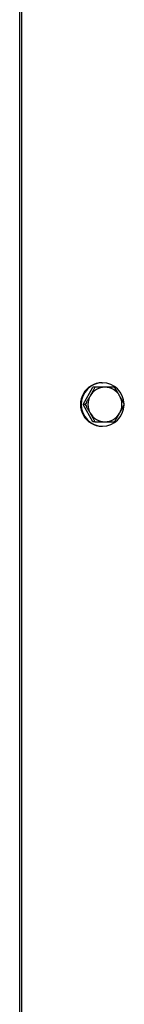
# Model space of a CAD drawing. Extents: x -89225 to 110569, y 13360 to 87647.
# Tile 7 of 256: x 9522 to 9580, y 15969 to 16513. Entities that reach past the tile are written whole.
import ezdxf

# ---------------------------------------------------------------- set-up
doc = ezdxf.new("R2010")
doc.units = 0
doc.layers.add('INSTALLATIE', color=6, linetype='Continuous')

msp = doc.modelspace()

# ---------------------------------------------------------------- linework, layer by layer
at = {"layer": 'INSTALLATIE'}
for p, q in [((9522.09, 15775.14), (9522.09, 19375.14)), ((9523.03, 19375.14), (9523.03, 15775.14)), ((9557.08, 16300.14), (9562.5, 16309.64)), ((9563.57, 16309.64), (9562.5, 16309.64)), ((9569.12, 16309.64), (9563.57, 16309.64)), ((9567.48, 16312.14), (9567.87, 16312.14)), ((9574.41, 16309.64), (9569.12, 16309.64)), ((9558.15, 16300.14), (9557.08, 16300.14)), ((9562.5, 16290.64), (9557.08, 16300.14)), ((9563.57, 16290.64), (9562.5, 16290.64)), ((9563.57, 16290.64), (9569.12, 16290.64)), ((9567.48, 16288.14), (9567.87, 16288.14)), ((9569.12, 16290.64), (9574.41, 16290.64))]:
    msp.add_line(p, q, dxfattribs=at)
for centre, major_axis, start_param, end_param in [((9567.48, 16300.14), (0, 12), 0, 3.141593), ((9567.87, 16300.14), (0, 12), 4.728881, 10.979082), ((9569.12, 16300.14), (0, 9.5), 0, 1.047198), ((9569.12, 16300.14), (0, 9.5), 5.235988, 6.283185), ((9569.12, 16300.14), (0, -9.5), 4.18879, 5.235988), ((9569.12, 16300.14), (0, 9.5), 4.18879, 5.235988), ((9569.12, 16300.14), (0, -9.5), 5.235988, 6.283185), ((9569.12, 16300.14), (0, -9.5), 0, 1.047198)]:
    msp.add_ellipse(centre, major_axis=major_axis, ratio=0.987688, start_param=start_param, end_param=end_param, dxfattribs=at)
for points, knots in [([(9563.57, 16309.64), (9563.47, 16309.44), (9563.37, 16309.25), (9563.27, 16309.06), (9563.17, 16308.86), (9563.06, 16308.67), (9562.96, 16308.47), (9562.86, 16308.27), (9562.75, 16308.08), (9562.65, 16307.88), (9562.54, 16307.68), (9562.44, 16307.49), (9562.33, 16307.29), (9562.28, 16307.19), (9562.22, 16307.09), (9562.17, 16306.99), (9562.11, 16306.89), (9562.06, 16306.79), (9562.01, 16306.69), (9561.95, 16306.59), (9561.9, 16306.49), (9561.84, 16306.39), (9561.79, 16306.29), (9561.73, 16306.19), (9561.67, 16306.09), (9561.62, 16305.99), (9561.56, 16305.89), (9561.51, 16305.79), (9561.45, 16305.69), (9561.39, 16305.59), (9561.34, 16305.49), (9561.28, 16305.39), (9561.22, 16305.29), (9561.17, 16305.19), (9561.11, 16305.09), (9561.05, 16304.99), (9561, 16304.89)], [0, 0, 0, 0, 0.695857, 0.695857, 0.695857, 1.391459, 1.391459, 1.391459, 2.086641, 2.086641, 2.086641, 2.781438, 2.781438, 2.781438, 3.129121, 3.129121, 3.129121, 3.477186, 3.477186, 3.477186, 3.825546, 3.825546, 3.825546, 4.174117, 4.174117, 4.174117, 4.522813, 4.522813, 4.522813, 4.871553, 4.871553, 4.871553, 5.220258, 5.220258, 5.220258, 5.568851, 5.568851, 5.568851, 5.568851]), ([(9577.25, 16304.89), (9577.19, 16304.99), (9577.13, 16305.09), (9577.07, 16305.19), (9577.02, 16305.29), (9576.96, 16305.39), (9576.9, 16305.49), (9576.84, 16305.59), (9576.78, 16305.69), (9576.73, 16305.79), (9576.67, 16305.89), (9576.61, 16305.99), (9576.55, 16306.09), (9576.49, 16306.19), (9576.43, 16306.29), (9576.38, 16306.39), (9576.32, 16306.49), (9576.26, 16306.59), (9576.2, 16306.69), (9576.14, 16306.79), (9576.08, 16306.89), (9576.02, 16306.99), (9575.96, 16307.09), (9575.9, 16307.19), (9575.84, 16307.29), (9575.72, 16307.48), (9575.6, 16307.68), (9575.49, 16307.88), (9575.37, 16308.08), (9575.25, 16308.27), (9575.13, 16308.47), (9574.89, 16308.86), (9574.65, 16309.25), (9574.41, 16309.64)], [0, 0, 0, 0, 0.348548, 0.348548, 0.348548, 0.696853, 0.696853, 0.696853, 1.04486, 1.04486, 1.04486, 1.392526, 1.392526, 1.392526, 1.740053, 1.740053, 1.740053, 2.087736, 2.087736, 2.087736, 2.435586, 2.435586, 2.435586, 2.783601, 2.783601, 2.783601, 3.480037, 3.480037, 3.480037, 4.176744, 4.176744, 4.176744, 5.568851, 5.568851, 5.568851, 5.568851]), ([(9561, 16304.89), (9560.94, 16304.79), (9560.88, 16304.69), (9560.82, 16304.58), (9560.76, 16304.48), (9560.71, 16304.38), (9560.65, 16304.28), (9560.59, 16304.18), (9560.53, 16304.08), (9560.47, 16303.98), (9560.42, 16303.88), (9560.36, 16303.78), (9560.3, 16303.68), (9560.24, 16303.58), (9560.18, 16303.48), (9560.12, 16303.38), (9560.06, 16303.28), (9560.01, 16303.18), (9559.95, 16303.08), (9559.89, 16302.98), (9559.83, 16302.88), (9559.77, 16302.78), (9559.71, 16302.69), (9559.65, 16302.59), (9559.59, 16302.49), (9559.47, 16302.29), (9559.35, 16302.09), (9559.23, 16301.89), (9559.11, 16301.7), (9558.99, 16301.5), (9558.87, 16301.3), (9558.63, 16300.91), (9558.39, 16300.52), (9558.15, 16300.14)], [0, 0, 0, 0, 0.348548, 0.348548, 0.348548, 0.696853, 0.696853, 0.696853, 1.04486, 1.04486, 1.04486, 1.392526, 1.392526, 1.392526, 1.740053, 1.740053, 1.740053, 2.087736, 2.087736, 2.087736, 2.435586, 2.435586, 2.435586, 2.783601, 2.783601, 2.783601, 3.480037, 3.480037, 3.480037, 4.176744, 4.176744, 4.176744, 5.568851, 5.568851, 5.568851, 5.568851]), ([(9579.82, 16300.14), (9579.72, 16300.33), (9579.62, 16300.52), (9579.52, 16300.72), (9579.42, 16300.91), (9579.32, 16301.11), (9579.21, 16301.3), (9579.11, 16301.5), (9579.01, 16301.69), (9578.9, 16301.89), (9578.79, 16302.09), (9578.69, 16302.29), (9578.58, 16302.48), (9578.53, 16302.58), (9578.47, 16302.68), (9578.42, 16302.78), (9578.37, 16302.88), (9578.31, 16302.98), (9578.26, 16303.08), (9578.2, 16303.18), (9578.15, 16303.28), (9578.09, 16303.38), (9578.04, 16303.48), (9577.98, 16303.58), (9577.93, 16303.68), (9577.87, 16303.78), (9577.81, 16303.88), (9577.76, 16303.98), (9577.7, 16304.08), (9577.65, 16304.18), (9577.59, 16304.28), (9577.53, 16304.38), (9577.48, 16304.48), (9577.42, 16304.58), (9577.36, 16304.69), (9577.3, 16304.79), (9577.25, 16304.89)], [0, 0, 0, 0, 0.695857, 0.695857, 0.695857, 1.391459, 1.391459, 1.391459, 2.086641, 2.086641, 2.086641, 2.781438, 2.781438, 2.781438, 3.129121, 3.129121, 3.129121, 3.477186, 3.477186, 3.477186, 3.825546, 3.825546, 3.825546, 4.174117, 4.174117, 4.174117, 4.522813, 4.522813, 4.522813, 4.871553, 4.871553, 4.871553, 5.220258, 5.220258, 5.220258, 5.568851, 5.568851, 5.568851, 5.568851]), ([(9558.15, 16300.14), (9558.39, 16299.75), (9558.63, 16299.36), (9558.87, 16298.97), (9558.99, 16298.77), (9559.11, 16298.58), (9559.23, 16298.38), (9559.35, 16298.18), (9559.47, 16297.98), (9559.59, 16297.79), (9559.65, 16297.69), (9559.71, 16297.59), (9559.77, 16297.49), (9559.83, 16297.39), (9559.89, 16297.29), (9559.95, 16297.19), (9560.01, 16297.09), (9560.06, 16296.99), (9560.12, 16296.89), (9560.18, 16296.79), (9560.24, 16296.69), (9560.3, 16296.59), (9560.36, 16296.49), (9560.42, 16296.39), (9560.47, 16296.29), (9560.53, 16296.19), (9560.59, 16296.09), (9560.65, 16295.99), (9560.71, 16295.89), (9560.76, 16295.79), (9560.82, 16295.69), (9560.88, 16295.59), (9560.94, 16295.49), (9561, 16295.39)], [0, 0, 0, 0, 1.392107, 1.392107, 1.392107, 2.088814, 2.088814, 2.088814, 2.78525, 2.78525, 2.78525, 3.133265, 3.133265, 3.133265, 3.481115, 3.481115, 3.481115, 3.828798, 3.828798, 3.828798, 4.176325, 4.176325, 4.176325, 4.523991, 4.523991, 4.523991, 4.871998, 4.871998, 4.871998, 5.220303, 5.220303, 5.220303, 5.568851, 5.568851, 5.568851, 5.568851]), ([(9577.25, 16295.39), (9577.3, 16295.49), (9577.36, 16295.59), (9577.42, 16295.69), (9577.48, 16295.79), (9577.53, 16295.89), (9577.59, 16295.99), (9577.65, 16296.09), (9577.7, 16296.19), (9577.76, 16296.29), (9577.81, 16296.39), (9577.87, 16296.49), (9577.92, 16296.59), (9577.98, 16296.69), (9578.04, 16296.79), (9578.09, 16296.89), (9578.15, 16296.99), (9578.2, 16297.09), (9578.26, 16297.19), (9578.31, 16297.29), (9578.36, 16297.39), (9578.42, 16297.49), (9578.47, 16297.59), (9578.53, 16297.69), (9578.58, 16297.79), (9578.69, 16297.98), (9578.79, 16298.18), (9578.9, 16298.38), (9579, 16298.58), (9579.11, 16298.77), (9579.21, 16298.97), (9579.42, 16299.36), (9579.62, 16299.75), (9579.82, 16300.14)], [0, 0, 0, 0, 0.348548, 0.348548, 0.348548, 0.696853, 0.696853, 0.696853, 1.04486, 1.04486, 1.04486, 1.392526, 1.392526, 1.392526, 1.740053, 1.740053, 1.740053, 2.087736, 2.087736, 2.087736, 2.435586, 2.435586, 2.435586, 2.783601, 2.783601, 2.783601, 3.480037, 3.480037, 3.480037, 4.176744, 4.176744, 4.176744, 5.568851, 5.568851, 5.568851, 5.568851]), ([(9561, 16295.39), (9561.05, 16295.29), (9561.11, 16295.19), (9561.17, 16295.08), (9561.22, 16294.98), (9561.28, 16294.88), (9561.34, 16294.78), (9561.39, 16294.68), (9561.45, 16294.58), (9561.51, 16294.48), (9561.56, 16294.38), (9561.62, 16294.28), (9561.67, 16294.18), (9561.73, 16294.08), (9561.79, 16293.98), (9561.84, 16293.88), (9561.9, 16293.78), (9561.95, 16293.68), (9562.01, 16293.58), (9562.06, 16293.48), (9562.11, 16293.38), (9562.17, 16293.28), (9562.22, 16293.18), (9562.28, 16293.08), (9562.33, 16292.98), (9562.44, 16292.79), (9562.54, 16292.59), (9562.65, 16292.39), (9562.75, 16292.19), (9562.86, 16292), (9562.96, 16291.8), (9563.06, 16291.61), (9563.17, 16291.41), (9563.27, 16291.22), (9563.37, 16291.02), (9563.47, 16290.83), (9563.57, 16290.64)], [0, 0, 0, 0, 0.348593, 0.348593, 0.348593, 0.697297, 0.697297, 0.697297, 1.046037, 1.046037, 1.046037, 1.394734, 1.394734, 1.394734, 1.743305, 1.743305, 1.743305, 2.091665, 2.091665, 2.091665, 2.43973, 2.43973, 2.43973, 2.787413, 2.787413, 2.787413, 3.48221, 3.48221, 3.48221, 4.177392, 4.177392, 4.177392, 4.872994, 4.872994, 4.872994, 5.568851, 5.568851, 5.568851, 5.568851]), ([(9574.41, 16290.64), (9574.53, 16290.83), (9574.65, 16291.02), (9574.77, 16291.22), (9574.89, 16291.41), (9575.01, 16291.61), (9575.13, 16291.8), (9575.25, 16292), (9575.36, 16292.19), (9575.48, 16292.39), (9575.6, 16292.59), (9575.72, 16292.79), (9575.84, 16292.98), (9575.9, 16293.08), (9575.96, 16293.18), (9576.02, 16293.28), (9576.08, 16293.38), (9576.14, 16293.48), (9576.2, 16293.58), (9576.26, 16293.68), (9576.31, 16293.78), (9576.37, 16293.88), (9576.43, 16293.98), (9576.49, 16294.08), (9576.55, 16294.18), (9576.61, 16294.28), (9576.67, 16294.38), (9576.73, 16294.48), (9576.78, 16294.58), (9576.84, 16294.68), (9576.9, 16294.78), (9576.96, 16294.88), (9577.02, 16294.98), (9577.07, 16295.08), (9577.13, 16295.19), (9577.19, 16295.29), (9577.25, 16295.39)], [0, 0, 0, 0, 0.695857, 0.695857, 0.695857, 1.391459, 1.391459, 1.391459, 2.086641, 2.086641, 2.086641, 2.781438, 2.781438, 2.781438, 3.129121, 3.129121, 3.129121, 3.477186, 3.477186, 3.477186, 3.825546, 3.825546, 3.825546, 4.174117, 4.174117, 4.174117, 4.522813, 4.522813, 4.522813, 4.871553, 4.871553, 4.871553, 5.220258, 5.220258, 5.220258, 5.568851, 5.568851, 5.568851, 5.568851])]:
    msp.add_open_spline(points, degree=3, knots=knots, dxfattribs=at)

doc.saveas('drawing.dxf')
